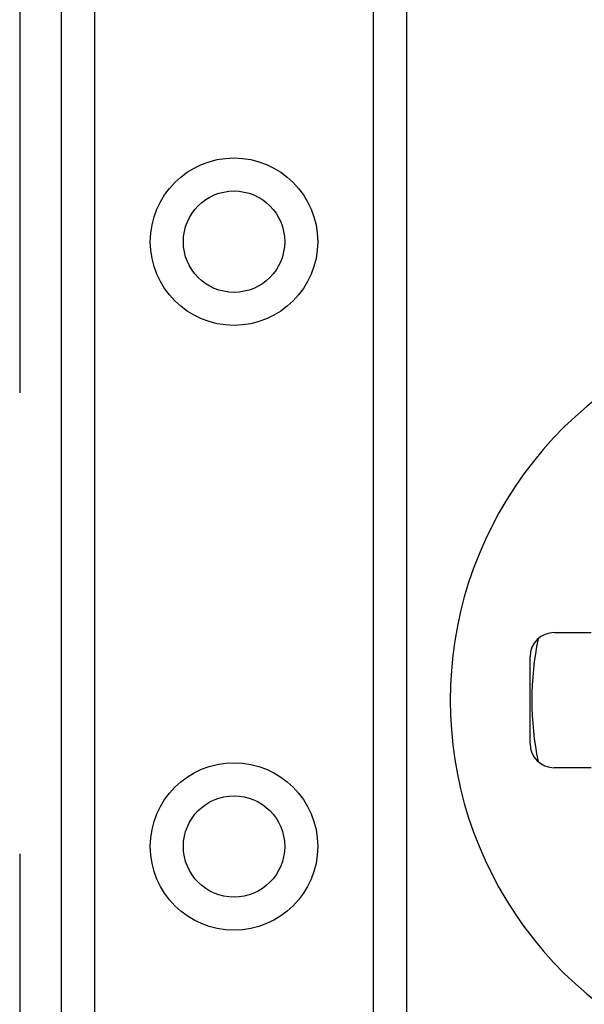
# Model space of a CAD drawing. Header units: inches. Extents: x 4 to 114, y 7 to 60.
# Tile 58 of 96: x 25.079 to 25.999, y 38.828 to 40.431. Entities that reach past the tile are written whole.
import ezdxf

# ---------------------------------------------------------------- set-up
doc = ezdxf.new("R2010")
doc.units = ezdxf.units.IN
doc.header["$MEASUREMENT"] = 0
doc.layers.add('Visible Edges(ANSI)', color=7, linetype='Continuous', lineweight=25)
doc.layers.add('Visible Tangent Edges(ANSI)', color=7, linetype='Continuous', lineweight=25)

msp = doc.modelspace()

# ---------------------------------------------------------------- linework, layer by layer
at = {"layer": 'Visible Edges(ANSI)'}
for p, q in [((25.1473, 24.979), (25.1473, 42.3648)), ((25.7093, 42.3648), (25.7093, 24.979)), ((25.0793, 41.3234), (25.0793, 39.8234)), ((25.9497, 39.4334), (26.0096, 39.4334)), ((25.9103, 39.2528), (25.9103, 39.3941)), ((26.0096, 39.2134), (25.9497, 39.2134)), ((25.0793, 39.0734), (25.0793, 37.5734))]:
    msp.add_line(p, q, dxfattribs=at)
for centre in [(25.4283, 40.0696), (25.4283, 39.0853)]:
    msp.add_circle(centre, 0.0825, dxfattribs=at)
for centre, radius, start, end in [((26.4053, 39.3234), 0.625, 71.6191, 288.3809), ((25.9497, 39.3941), 0.0394, 90, 180), ((26.4053, 39.3234), 0.4921, 168.2772, 191.7228), ((25.9497, 39.2528), 0.0394, 180, 270)]:
    msp.add_arc(centre, radius, start, end, dxfattribs=at)
at = {"layer": 'Visible Tangent Edges(ANSI)'}
for p, q in [((25.2011, 42.3648), (25.2011, 24.979)), ((25.6554, 24.979), (25.6554, 42.3648))]:
    msp.add_line(p, q, dxfattribs=at)
for centre in [(25.4283, 40.0696), (25.4283, 39.0853)]:
    msp.add_circle(centre, 0.1363, dxfattribs=at)

doc.saveas('drawing.dxf')
